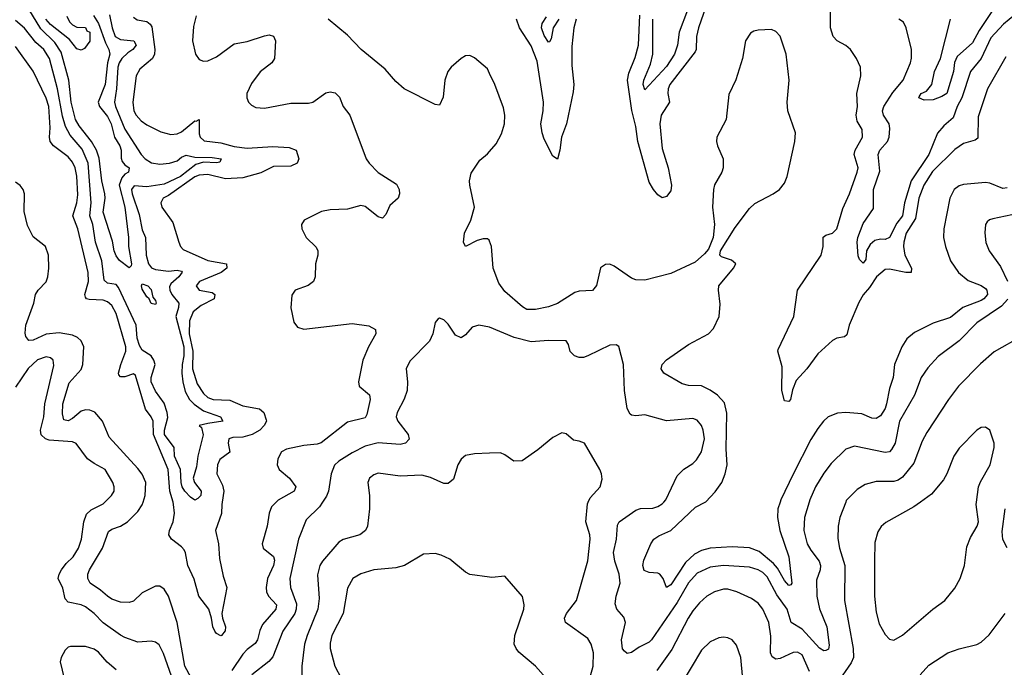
# Model space of a CAD drawing. Header units: inches. Extents: x 1245430 to 1420861, y 606325 to 671315.
# Tile 179 of 256: x 1367849 to 1372356, y 619245 to 622207. Entities that reach past the tile are written whole.
import ezdxf

# ---------------------------------------------------------------- set-up
doc = ezdxf.new("R2010")
doc.units = ezdxf.units.IN
doc.header["$MEASUREMENT"] = 0
for name, color, linetype in [('B3661', 7, 'Continuous'), ('B3662', 7, 'Continuous'), ('B3671', 7, 'Continuous'), ('B3672', 7, 'Continuous')]:
    doc.layers.add(name, color=color, linetype=linetype)

msp = doc.modelspace()

# ---------------------------------------------------------------- linework, layer by layer
at = {"layer": 'B3661', "color": 5}
for points, elevation in [([(1368543.3, 619203.3), (1368507.4, 619307.4), (1368487, 619347), (1368470, 619359.7), (1368450, 619364), (1368390, 619359.8), (1368330, 619381.4), (1368310, 619390.8), (1368230, 619448.2), (1368189, 619490), (1368150, 619520.6), (1368130, 619529.9), (1368070, 619542.2), (1368057.3, 619557.3), (1368046, 619606), (1368025.3, 619650), (1368029, 619670), (1368039.2, 619690), (1368060.9, 619719.1), (1368093.2, 619750), (1368117.2, 619790), (1368131.3, 619830), (1368142.3, 619910), (1368154.6, 619945.5), (1368175, 619965), (1368230, 619992.4), (1368237.8, 620000)], 840), ([(1368662.6, 619142.6), (1368605, 619250), (1368570.2, 619450.2), (1368530, 619569.7), (1368510, 619602.3), (1368490, 619615.3), (1368470, 619616.1), (1368410, 619585.8), (1368370, 619547.1), (1368350, 619540.2), (1368310, 619541.9), (1368270, 619555.9), (1368250, 619569.9), (1368218.1, 619598.1), (1368170.8, 619630), (1368160.2, 619650), (1368160.6, 619670), (1368168.4, 619690), (1368227.5, 619790), (1368254.5, 619865.5), (1368270, 619877), (1368310, 619889.6), (1368342.3, 619910), (1368390, 619957.4), (1368410, 619987.3), (1368413.7, 620000)], 820), ([(1368774.9, 620000), (1368773.3, 619990), (1368772.4, 619947.6), (1368745.5, 619870), (1368758.7, 619810), (1368762.8, 619742.8), (1368780.7, 619660.7), (1368797.2, 619610), (1368774.7, 619490), (1368776.4, 619470), (1368790.6, 619430), (1368789.2, 619410.8), (1368772.9, 619390), (1368770, 619387.8), (1368750, 619399.8), (1368742.6, 619410), (1368732.4, 619430), (1368726.6, 619470), (1368714.3, 619510), (1368668.4, 619570), (1368647.1, 619647.1), (1368618.9, 619710), (1368607.9, 619767.9), (1368601.3, 619781.3), (1368590, 619795.2), (1368542.9, 619830), (1368531.3, 619850), (1368534, 619870), (1368550.9, 619910), (1368556.9, 619950), (1368553.4, 619990), (1368550.6, 620000)], 780), ([(1369022.1, 620000), (1369001, 619979), (1368990.1, 619949.9), (1368982.1, 619890), (1368958, 619810), (1368962.6, 619790), (1369010, 619751.1), (1369014.6, 619734.6), (1369010.6, 619710), (1368983.3, 619650), (1368976.9, 619610), (1368979.2, 619590), (1368987.9, 619570), (1369024.3, 619530), (1369021.2, 619510), (1368960.4, 619439.6), (1368947.5, 619412.5), (1368936.9, 619370), (1368927, 619353), (1368890, 619325.8), (1368870, 619304.9), (1368820.2, 619230)], 820), ([(1369234.7, 620000), (1369220.8, 619979.2), (1369160.6, 619919.4), (1369124.8, 619830), (1369084.7, 619650), (1369089, 619610), (1369115.5, 619535.5), (1369114.3, 619510), (1369107.6, 619490), (1369053.6, 619410), (1369007.8, 619292.2), (1368989.2, 619270.8), (1368911.1, 619210)], 840), ([(1369450.3, 620000), (1369450.3, 619970), (1369441.5, 619890), (1369431.7, 619870), (1369406.4, 619850), (1369330, 619829), (1369310, 619817.4), (1369234.3, 619730), (1369223.2, 619710), (1369212.5, 619667.5), (1369219.3, 619559.3), (1369214.1, 619510), (1369164.4, 619390), (1369153, 619350), (1369139.8, 619250), (1369139.7, 619210)], 860), ([(1370000, 619656.7), (1369910, 619669.4), (1369890, 619679.3), (1369818.5, 619738.5), (1369778.2, 619758.2), (1369750, 619765.4), (1369697.8, 619762.2), (1369610, 619709.7), (1369570, 619699.7), (1369470, 619689.8), (1369410, 619672.1), (1369373.4, 619650), (1369350, 619606), (1369329.4, 619490), (1369278, 619390), (1369270, 619355.3), (1369270.2, 619330), (1369291.5, 619250), (1369350, 619139.5)], 880), ([(1368290, 619233.4), (1368248.6, 619268.6), (1368210, 619313.2), (1368190, 619327.2), (1368150, 619339.3), (1368080.9, 619339.1), (1368070, 619336), (1368057.3, 619322.7), (1368038.8, 619290), (1368034, 619270), (1368052.6, 619192.6)], 860)]:
    msp.add_lwpolyline(points, dxfattribs=dict(at, elevation=elevation))
at = {"layer": 'B3662', "color": 5}
for points, elevation in [([(1368186.9, 622226.9), (1368209.4, 622189.4), (1368241.2, 622101.2), (1368257.2, 622070), (1368261.2, 622050), (1368250.7, 622010), (1368240.2, 621910), (1368208.5, 621830), (1368213.3, 621810), (1368250, 621764.6), (1368266.9, 621730), (1368282.6, 621670), (1368306.7, 621630), (1368313.1, 621610), (1368313, 621573), (1368318.3, 621558.3), (1368330, 621543.5), (1368349.2, 621530), (1368346.5, 621510), (1368330, 621501.1), (1368315.9, 621484.1), (1368304.2, 621450), (1368330.1, 621349.9), (1368346.3, 621210), (1368346.6, 621170), (1368360.7, 621090), (1368359.3, 621080.7), (1368350, 621071.3), (1368305.2, 621105.2), (1368290, 621127), (1368281.8, 621150), (1368273.4, 621193.4), (1368230, 621327.3), (1368239.7, 621390), (1368238.8, 621410), (1368224.9, 621470), (1368212.9, 621572.9), (1368199.8, 621610), (1368177.9, 621650), (1368120.8, 621720.8), (1368104.1, 621750), (1368083.8, 621830), (1368073.9, 621930), (1368038, 622058), (1368010, 622102.3), (1367945.6, 622165.6), (1367890, 622255.8)], 740), ([(1368259, 622230), (1368271.6, 622170), (1368286, 622130), (1368310, 622116.9), (1368370.4, 622110.4), (1368381.2, 622090), (1368366, 622070), (1368343.9, 622056.1), (1368316.7, 622030), (1368303.9, 622010), (1368297.8, 621990), (1368291.9, 621890), (1368282.9, 621830), (1368286.8, 621810), (1368330, 621706.3), (1368403.9, 621590), (1368422.5, 621570), (1368452.4, 621552.4), (1368490, 621545.9), (1368535.1, 621550), (1368570, 621562.1), (1368590, 621578.8), (1368610, 621587.3), (1368650, 621577.4), (1368730, 621576.4), (1368770.4, 621570), (1368764.9, 621555.1), (1368750, 621551.6), (1368690, 621555.1), (1368655.3, 621544.7), (1368585.2, 621490), (1368510, 621455.1), (1368430, 621442), (1368373.3, 621446.7), (1368360.3, 621430), (1368363, 621410), (1368396.2, 621316.2), (1368410, 621245.7), (1368424.3, 621210), (1368427.1, 621130), (1368438.3, 621090), (1368451.5, 621071.5), (1368470, 621063.6), (1368530, 621057.3), (1368570, 621060.8), (1368590, 621057.3), (1368592.7, 621052.7), (1368576.8, 621030), (1368541, 620999), (1368535.1, 620984.9), (1368535.9, 620970), (1368545.5, 620950), (1368576.6, 620910), (1368576, 620890), (1368563.8, 620850), (1368599.6, 620710), (1368600.6, 620670), (1368591.8, 620630), (1368590.3, 620590.3), (1368594.8, 620550), (1368606.7, 620506.7), (1368626, 620470), (1368647.5, 620447.5), (1368690, 620418.2), (1368767.8, 620390), (1368778.7, 620370), (1368710, 620360.5), (1368670.8, 620350), (1368681.3, 620341.3), (1368687.8, 620307.8), (1368664.2, 620210), (1368658, 620162), (1368643, 620110), (1368649.5, 620089.5), (1368679.6, 620050), (1368678.5, 620030), (1368664, 620016), (1368650, 620009.1), (1368630, 620022.6), (1368603.9, 620050), (1368593, 620070), (1368587.6, 620090), (1368584.7, 620150), (1368557.9, 620210), (1368556.3, 620250), (1368512.1, 620310), (1368511.1, 620330), (1368526.5, 620386.5), (1368523.6, 620410), (1368510, 620453.5), (1368470, 620507), (1368451.2, 620550), (1368450.3, 620570), (1368468.6, 620630), (1368463.4, 620650), (1368449.9, 620670), (1368410, 620695.6), (1368396.7, 620716.7), (1368386.1, 620750), (1368381.4, 620810), (1368301.2, 620981.2), (1368290, 620995.2), (1368250, 621002.2), (1368235.2, 621015.2), (1368224, 621104), (1368196.2, 621190), (1368182.7, 621270), (1368170.3, 621310), (1368175.5, 621370), (1368162.3, 621550), (1368134.4, 621614.4), (1368079, 621679), (1368058.5, 621718.5), (1368045.1, 621765.1), (1368021.5, 621890), (1367984.8, 622030), (1367958.5, 622070), (1367923.1, 622103.1), (1367870, 622168.2), (1367830, 622203.6)], 760), ([(1368063.6, 622223.6), (1368076.5, 622196.5), (1368090, 622183.1), (1368110, 622173.1), (1368150, 622171.2), (1368156.5, 622156.5), (1368170.1, 622150), (1368170, 622108.7), (1368144.9, 622075.1), (1368130, 622068), (1368110, 622074.3), (1368076.9, 622116.9), (1367990, 622184.7), (1367968.4, 622210)], 720), ([(1368370, 622219.1), (1368386.7, 622206.7), (1368430, 622198.3), (1368446.3, 622186.3), (1368453.9, 622173.9), (1368467.9, 622070), (1368465.9, 622050), (1368456.1, 622030), (1368399.1, 621980.9), (1368381.9, 621950), (1368366, 621830), (1368370.8, 621790.8), (1368381.1, 621770), (1368404.1, 621744.1), (1368430, 621725.7), (1368494.8, 621694.8), (1368541.2, 621681.2), (1368570, 621684.6), (1368590, 621694.6), (1368650, 621744.8), (1368656.6, 621743.4), (1368670, 621750.2), (1368670, 621685.5), (1368674.6, 621670), (1368693.1, 621653.1), (1368770, 621643.3), (1368830, 621627.3), (1368890, 621618.9), (1369006.8, 621626.8), (1369081.7, 621621.7), (1369114.4, 621610), (1369126.4, 621570), (1369119, 621550), (1369090, 621536.7), (1369010, 621536.2), (1368952.9, 621507.1), (1368870, 621484.2), (1368790, 621479.4), (1368710, 621499), (1368670, 621496), (1368650, 621488.2), (1368530, 621402.7), (1368506, 621390), (1368494.7, 621370), (1368499.2, 621350), (1368550, 621279.5), (1368577.3, 621190), (1368585.3, 621170), (1368596.5, 621156.5), (1368710, 621104.8), (1368795.5, 621090), (1368796.5, 621070), (1368770.3, 621050), (1368671.8, 621010), (1368655.8, 620990), (1368670, 620969), (1368730, 620959.4), (1368741.6, 620950), (1368739, 620930), (1368679.9, 620900.1), (1368643.3, 620870), (1368626.5, 620830), (1368624.4, 620770), (1368641.5, 620690), (1368639.2, 620610), (1368661.3, 620541.3), (1368690, 620496.4), (1368710, 620478.8), (1368734, 620470), (1368810, 620466.2), (1368870, 620441.2), (1368946.4, 620426.4), (1368966, 620410), (1368977.2, 620377.2), (1368978, 620370), (1368968.1, 620350), (1368948.2, 620330), (1368913.4, 620310), (1368870, 620296.9), (1368824.9, 620295.1), (1368806.7, 620290), (1368802.9, 620270), (1368810.6, 620229.4), (1368765.4, 620194.6), (1368753.6, 620170), (1368750.5, 620130), (1368777, 620077), (1368783, 620050), (1368774.9, 620000)], 780), ([(1368656, 622224), (1368643.7, 622176.3), (1368640.4, 622110), (1368652.8, 622050), (1368670, 622024.9), (1368690, 622017.5), (1368710, 622019.4), (1368750, 622036.6), (1368830, 622096.6), (1368890, 622107.7), (1368970, 622133.9), (1368990, 622137.3), (1369010, 622131.2), (1369019.8, 622110), (1369015.8, 622030), (1369002.8, 622010), (1368950, 621967.8), (1368910, 621915.6), (1368888.9, 621870), (1368888.7, 621850), (1368896.2, 621830), (1368910, 621816.2), (1368930, 621805.9), (1368970, 621802.5), (1369090, 621824.8), (1369170, 621825.2), (1369190, 621830.2), (1369250, 621872.6), (1369270, 621877.4), (1369293.1, 621873.1), (1369313.3, 621853.3), (1369329.4, 621810), (1369360.6, 621770), (1369434.4, 621570), (1369448.1, 621550), (1369490, 621508.1), (1369573.9, 621453.9), (1369585.2, 621430), (1369586.9, 621410), (1369581.7, 621390), (1369543.1, 621356.9), (1369524.3, 621315.7), (1369510, 621299.8), (1369490, 621305), (1369430, 621352.5), (1369410, 621357.1), (1369350, 621340.2), (1369270, 621337.3), (1369230, 621329.7), (1369150.5, 621290), (1369138.7, 621270), (1369140.3, 621250), (1369159.6, 621210), (1369206.5, 621166.5), (1369213.2, 621150), (1369213, 621130), (1369203.2, 621090), (1369201.5, 621030), (1369192.9, 621010), (1369169.4, 620990.6), (1369110, 620969.7), (1369093.9, 620946.1), (1369089.6, 620889.6), (1369103.4, 620823.4), (1369120.5, 620800.5), (1369150, 620791.9), (1369370, 620817.4), (1369447, 620807), (1369478, 620790), (1369479.7, 620770), (1369445.8, 620710), (1369420.2, 620650), (1369400.2, 620550), (1369402.6, 620530), (1369450, 620490.3), (1369452.6, 620470), (1369438.5, 620401.5), (1369430, 620385.3), (1369350, 620365.8), (1369228.1, 620271.9), (1369210, 620265.4), (1369150, 620259.9), (1369070, 620242.9), (1369046.4, 620230), (1369030, 620198.4), (1369026.7, 620170), (1369036.2, 620150), (1369083.2, 620110), (1369112.9, 620070), (1369104.7, 620050), (1369031.1, 620008.9), (1369022.1, 620000)], 820), ([(1370000, 621961.1), (1369990, 621982), (1369930, 622033), (1369910, 622043.5), (1369890, 622041), (1369870, 622029.7), (1369823.6, 621990), (1369809.2, 621970), (1369795.5, 621930), (1369786.9, 621853.1), (1369770, 621815.3), (1369750, 621819.3), (1369608.7, 621890), (1369570, 621924), (1369521.1, 621981.1), (1369411.4, 622071.4), (1369350, 622136.4), (1369260.5, 622210)], 820), ([(1368550.6, 620000), (1368536.4, 620050), (1368528.6, 620150), (1368460.6, 620310), (1368459.2, 620370), (1368450.8, 620390), (1368425, 620425), (1368379, 620579), (1368370, 620587.7), (1368330, 620572.7), (1368312.9, 620572.9), (1368310, 620573.8), (1368302.9, 620582.9), (1368300.7, 620590), (1368312, 620630), (1368333.9, 620690), (1368334, 620710), (1368290, 620862.5), (1368270, 620899.3), (1368250, 620916.6), (1368230, 620923.8), (1368166.6, 620926.6), (1368154.7, 620930), (1368150, 620937), (1368147.4, 620950), (1368163.1, 621010), (1368161.9, 621050), (1368114.6, 621250), (1368092.3, 621310), (1368110.2, 621369.8), (1368114.8, 621405.2), (1368110.5, 621490.5), (1368102.2, 621530), (1368090, 621555.2), (1368070, 621579.9), (1368003.4, 621630), (1367988.5, 621650), (1367984.7, 621670), (1367987.8, 621712.2), (1367982.4, 621810), (1367970, 621847.3), (1367910, 621972), (1367830, 622084.2)], 780), ([(1370000, 621193.2), (1369998.1, 621198.1), (1369990, 621204.8), (1369970, 621205), (1369943.2, 621196.8), (1369890, 621169.6), (1369879.7, 621190), (1369884.8, 621230), (1369913.7, 621290), (1369930.9, 621350), (1369909.6, 621450), (1369907.8, 621470), (1369915.2, 621504.8), (1369955.6, 621564.4), (1369990, 621593), (1370000, 621604.6)], 820), ([(1368413.7, 620000), (1368422.6, 620030), (1368426.1, 620090), (1368410, 620128.1), (1368390, 620153.8), (1368258, 620298), (1368227.7, 620370), (1368192.1, 620412.1), (1368170, 620421.4), (1368150, 620422.4), (1368130, 620415.8), (1368090, 620382.8), (1368070, 620372.2), (1368050, 620376.9), (1368044.6, 620404.6), (1368046.8, 620450), (1368074.6, 620545.4), (1368130, 620606.7), (1368138.2, 620630), (1368142.3, 620710), (1368130, 620738.2), (1368113.3, 620753.3), (1368090, 620764.4), (1368030, 620775.2), (1367970, 620768.6), (1367910, 620741.3), (1367890, 620740.2), (1367877.3, 620757.3), (1367873.6, 620773.6), (1367877.4, 620810), (1367913.5, 620910), (1367920.7, 620950), (1367932.5, 620970), (1367970, 621007.6), (1367977.9, 621030), (1367982.1, 621070), (1367979.7, 621130), (1367966.4, 621170), (1367910, 621214.4), (1367885, 621265), (1367869, 621330), (1367870.5, 621410), (1367863.7, 621430), (1367850, 621448.6), (1367830, 621464.2)], 820), ([(1370000.1, 620800.1), (1369950, 620809.7), (1369919.6, 620800.4), (1369890, 620765.6), (1369870, 620751.6), (1369844.2, 620764.2), (1369810, 620813.6), (1369790, 620834), (1369770, 620842), (1369762.6, 620837.4), (1369750, 620822), (1369739.6, 620770), (1369724.2, 620735.8), (1369634.5, 620645.5), (1369617.4, 620610), (1369624.5, 620550), (1369622.3, 620510), (1369608.3, 620471.7), (1369576.2, 620410), (1369572.4, 620390), (1369579.7, 620370), (1369627.1, 620310), (1369631.7, 620288.3), (1369614.4, 620270), (1369590, 620264.1), (1369490, 620270.9), (1369430, 620256.5), (1369370, 620226), (1369310, 620187.7), (1369290.5, 620169.5), (1369274, 620130), (1369262, 620050), (1369252.8, 620027.2), (1369234.7, 620000)], 840), ([(1368237.8, 620000), (1368268.7, 620030), (1368280.3, 620050), (1368281.8, 620070), (1368274.6, 620090), (1368240.4, 620150), (1368190, 620176.2), (1368158.8, 620198.9), (1368107.7, 620267.7), (1368090, 620276.3), (1367984.1, 620284.1), (1367966.2, 620290), (1367947.4, 620307.4), (1367943.7, 620330), (1367959, 620390), (1367962.9, 620450), (1368005.4, 620625.4), (1368001.4, 620650), (1367990, 620660.3), (1367970, 620664.5), (1367930, 620650.5), (1367888.1, 620611.9), (1367830, 620525.8)], 840), ([(1370000, 620223.8), (1369930, 620220.7), (1369890, 620212.7), (1369870, 620197.2), (1369854.9, 620170), (1369834.4, 620105.6), (1369810, 620084.7), (1369790, 620085.4), (1369730, 620112.8), (1369690, 620122.8), (1369590, 620119.3), (1369490, 620132.5), (1369470, 620125.4), (1369450.4, 620110), (1369442.6, 620090), (1369450.3, 620030), (1369450.3, 620000)], 860)]:
    msp.add_lwpolyline(points, dxfattribs=dict(at, elevation=elevation))
at = {"layer": 'B3662', "color": 5, "elevation": 740}
msp.add_lwpolyline([(1368470, 620904), (1368450, 620909.2), (1368441.2, 620930), (1368430, 620939.3), (1368410, 620974), (1368405.7, 620990), (1368410, 620998), (1368434.9, 620990), (1368450, 620972.2), (1368458, 620938), (1368470, 620922), (1368473.4, 620910)], close=True, dxfattribs=at)
at = {"layer": 'B3671', "color": 5}
for points, elevation in [([(1370429.9, 619089.9), (1370473.3, 619250), (1370474.8, 619310), (1370464.1, 619350), (1370450, 619376.4), (1370346.6, 619450), (1370342.5, 619470), (1370352.3, 619490), (1370398.2, 619550), (1370450, 619731), (1370459.8, 619830), (1370458, 619850), (1370439.8, 619910), (1370447.3, 619992.7), (1370451, 620000)], 860), ([(1371463.5, 620000), (1371442, 619930), (1371437.8, 619870), (1371453.1, 619810), (1371470, 619780.2), (1371508.8, 619730), (1371514.8, 619710), (1371513, 619690), (1371496.6, 619643.4), (1371497.2, 619570), (1371510, 619511.7), (1371543.3, 619430), (1371554.2, 619345.8), (1371552, 619328), (1371539, 619321), (1371530, 619319.2), (1371510, 619331.7), (1371430, 619419.1), (1371380.7, 619450), (1371362.4, 619510), (1371315.4, 619575.4), (1371270, 619658), (1371250, 619678), (1371230, 619689.9), (1371190, 619702.5), (1371070, 619710.8), (1371010, 619702.4), (1370950, 619675.6), (1370910, 619631.6), (1370858.4, 619541.6), (1370740.5, 619370), (1370730, 619359.1), (1370683.9, 619336.1), (1370650, 619312.5), (1370630, 619307.8), (1370617.6, 619317.6), (1370608.9, 619328.9), (1370603.2, 619370), (1370621.6, 619450), (1370613.6, 619473.6), (1370582.6, 619510), (1370575.2, 619535.2), (1370578.8, 619570), (1370596.8, 619630), (1370592.3, 619670), (1370573.1, 619730), (1370567.4, 619770), (1370581.2, 619830), (1370584.9, 619895.1), (1370592.4, 619910), (1370670, 619962.6), (1370690, 619971), (1370746.9, 619973.1), (1370770, 619979.6), (1370790, 619991.7), (1370797.7, 620000)], 840), ([(1371330.3, 620000), (1371319.8, 619970), (1371318.1, 619930), (1371328.3, 619870), (1371370.1, 619749.9), (1371383.1, 619630), (1371379, 619621), (1371370, 619618), (1371350, 619641.4), (1371318.1, 619698.1), (1371299.6, 619719.6), (1371233.6, 619773.6), (1371190, 619791.1), (1371110, 619795.5), (1371010, 619789.1), (1370970, 619778.4), (1370937.4, 619762.6), (1370896.1, 619723.9), (1370830, 619621), (1370810, 619609.6), (1370794.7, 619650), (1370778.7, 619670), (1370770, 619675.3), (1370730, 619678.5), (1370707.7, 619687.7), (1370701, 619710), (1370705.3, 619734.7), (1370738.5, 619810), (1370751.8, 619830), (1370774.8, 619845.2), (1370830, 619869.6), (1370943.1, 619976.9), (1370986.3, 620000)], 820), ([(1371629.9, 620000), (1371603, 619930), (1371595.1, 619890), (1371593.5, 619833.5), (1371601.1, 619790), (1371625.7, 619710), (1371624, 619550), (1371663.8, 619330), (1371665.6, 619290), (1371655.2, 619264.8), (1371589.4, 619170)], 860), ([(1371971.8, 620000), (1371941.4, 619978.6), (1371813.4, 619906.6), (1371792, 619888), (1371776.4, 619863.6), (1371764.1, 619815.9), (1371761.3, 619730), (1371761.7, 619570), (1371770, 619496), (1371783.8, 619443.8), (1371810, 619394.4), (1371830, 619373.7), (1371850, 619369.1), (1371890, 619391.3), (1372029.7, 619510), (1372084.2, 619550), (1372130, 619606.7), (1372153.6, 619650), (1372173.6, 619710), (1372184.2, 619795.8), (1372201.2, 619838.8), (1372231.9, 619890), (1372237.3, 619910), (1372227.1, 619990), (1372228.5, 620000)], 880), ([(1372370, 619791.6), (1372349.2, 619829.2), (1372345.6, 619865.6), (1372359.9, 619970)], 860), ([(1370257, 619197), (1370210, 619249.7), (1370133.9, 619313.9), (1370120.9, 619330), (1370112.5, 619350), (1370114.8, 619390), (1370156.3, 619510), (1370158.7, 619530), (1370150, 619568.7), (1370070, 619662), (1370010, 619655.3), (1370000, 619656.7)], 880), ([(1371464.7, 619224.7), (1371430, 619302.2), (1371410, 619313), (1371390, 619312.2), (1371330, 619285.4), (1371310, 619282.4), (1371292.7, 619292.7), (1371286.5, 619310), (1371287.5, 619387.5), (1371278.4, 619450), (1371251.2, 619510), (1371230, 619537.8), (1371199.5, 619559.5), (1371131.5, 619590), (1371090, 619601.7), (1371070, 619601.9), (1371030, 619590.5), (1370995, 619570), (1370961, 619539), (1370930, 619502.2), (1370908.9, 619470), (1370834.8, 619325.2), (1370765.7, 619230)], 860), ([(1371970.5, 619209.5), (1372010, 619253.8), (1372098, 619310), (1372150, 619328.8), (1372230, 619348.8), (1372250, 619359.5), (1372287.1, 619392.9), (1372360.5, 619490)], 860), ([(1371159.3, 619190), (1371149.8, 619289.8), (1371130, 619346), (1371110, 619369.5), (1371090, 619379.6), (1371070, 619382.4), (1371050, 619378.7), (1371010, 619360.5), (1370970, 619323), (1370875.2, 619164.8)], 880)]:
    msp.add_lwpolyline(points, dxfattribs=dict(at, elevation=elevation))
at = {"layer": 'B3672', "color": 5}
for points, elevation in [([(1372330.1, 622290), (1372241.7, 622158.3), (1372210, 622101.8), (1372141, 622039), (1372128.7, 622011.3), (1372123.9, 621970), (1372093, 621870), (1372070, 621855.5), (1372030, 621839.8), (1371990, 621839.2), (1371965.2, 621850), (1371966.3, 621853.7), (1371976, 621870), (1371999.4, 621880.6), (1372025, 621910), (1372037.3, 621970), (1372064.1, 622030), (1372109.8, 622209.8)], 740), ([(1370990, 622265.4), (1370956.4, 622170), (1370947.5, 622130), (1370945.7, 622070), (1370940.7, 622059.3), (1370824.5, 621910), (1370817.1, 621890), (1370816.4, 621870), (1370823.9, 621830), (1370785.8, 621770), (1370779.1, 621730), (1370790, 621617.1), (1370817, 621530), (1370832.9, 621450), (1370830, 621424.8), (1370810, 621398.2), (1370790, 621392.8), (1370770, 621406.6), (1370749.6, 621429.6), (1370730, 621464.5), (1370677.7, 621650), (1370670, 621718.9), (1370651.7, 621791.7), (1370631.3, 621930), (1370637.7, 621962.3), (1370665.6, 622034.4), (1370681.3, 622090), (1370687.1, 622227.1)], 780), ([(1370905.3, 622250), (1370868, 622150), (1370859.7, 622090), (1370845.9, 622050), (1370810, 621992.7), (1370710, 621886.3), (1370702.6, 621910), (1370705.3, 621930), (1370737, 622003), (1370746.8, 622050), (1370747.8, 622210)], 760), ([(1372362.5, 622037.5), (1372278.8, 621890), (1372237.1, 621762.9), (1372234.6, 621665.4), (1372223.4, 621656.6), (1372170, 621640.2), (1372130, 621613.1), (1372027.7, 621512.3), (1371987, 621450), (1371964.6, 621390), (1371950, 621298), (1371907.3, 621230), (1371896.2, 621190), (1371894.2, 621170), (1371900.9, 621130), (1371931.9, 621070), (1371930.3, 621050), (1371906, 621050), (1371830, 621065.7), (1371810, 621064.2), (1371770.9, 621030), (1371738.7, 620981.3), (1371710, 620948.1), (1371690, 620914), (1371646.1, 620810), (1371635.2, 620764.8), (1371624.1, 620755.9), (1371590, 620750.4), (1371570, 620738.8), (1371502.1, 620677.9), (1371451.7, 620610), (1371403.7, 620556.3), (1371386.3, 620513.7), (1371377.2, 620470), (1371370, 620459.8), (1371350, 620464), (1371338.4, 620510), (1371339.3, 620619.3), (1371318.9, 620690), (1371321.3, 620698.7), (1371392.9, 620850), (1371409.9, 620970), (1371517.6, 621130), (1371527.3, 621170), (1371527.3, 621212.7), (1371538.7, 621221.3), (1371570, 621231.1), (1371590, 621250.4), (1371616.2, 621343.8), (1371648.2, 621410), (1371683.2, 621510), (1371686.6, 621530), (1371668.5, 621590), (1371674, 621610), (1371707.5, 621670), (1371705.1, 621705.1), (1371682.4, 621742.4), (1371677.9, 621770), (1371683.9, 621810), (1371680.3, 621870), (1371699.8, 621950), (1371698, 621990), (1371679.8, 622030), (1371652.2, 622070), (1371630, 622088.5), (1371590.6, 622110.6), (1371573.3, 622130), (1371560.8, 622170), (1371560.4, 622270)], 780), ([(1372430, 622251.2), (1372352.8, 622187.2), (1372295.2, 622124.8), (1372250.6, 622030), (1372202, 621970), (1372161.1, 621850), (1372140.5, 621810), (1372121.6, 621758.4), (1372078.8, 621721.2), (1372050, 621687.8), (1372011, 621590), (1371930.4, 621470), (1371898.9, 621370), (1371890.1, 621310), (1371863.5, 621276.5), (1371830, 621211.3), (1371810, 621201.4), (1371790, 621202.3), (1371763.6, 621196.4), (1371742, 621178), (1371726, 621150), (1371721.6, 621110), (1371710, 621092.7), (1371692.7, 621110), (1371687.3, 621127.3), (1371683.1, 621190), (1371686, 621210), (1371710, 621275.3), (1371757.2, 621342.8), (1371757.6, 621430), (1371786.3, 621513.7), (1371779.4, 621590), (1371785.9, 621610), (1371820.8, 621650), (1371829.6, 621670.4), (1371831.8, 621710), (1371828.3, 621730), (1371803.4, 621770), (1371798.1, 621790), (1371805.1, 621810), (1371845.5, 621874.5), (1371893.7, 621930), (1371926.5, 622010), (1371931.5, 622031.5), (1371930.7, 622070.7), (1371907.1, 622170), (1371895.3, 622195.3), (1371872.7, 622210)], 760), ([(1370396.4, 622210), (1370385.9, 622170), (1370376.1, 622083.9), (1370377, 621997), (1370384.9, 621910), (1370382.9, 621877.1), (1370352.5, 621730), (1370328.4, 621670), (1370321.7, 621610), (1370310, 621569.2), (1370290, 621582.9), (1370250, 621659.8), (1370239.7, 621690), (1370234.2, 621730), (1370244.6, 621790), (1370246.1, 621830), (1370217.7, 622017.7), (1370190, 622087.9), (1370136.1, 622170), (1370122.6, 622210)], 780), ([(1370317, 622210), (1370290.1, 622170), (1370281.2, 622118.8), (1370273.9, 622106.1), (1370270, 622104.8), (1370250, 622135.1), (1370237.2, 622170), (1370240.3, 622190), (1370260.2, 622219.8)], 760), ([(1370986.3, 620000), (1370990, 620002), (1371033, 620047), (1371062.3, 620090), (1371079, 620130), (1371087.3, 620170), (1371082.4, 620242.4), (1371086.4, 620406.4), (1371074.5, 620454.5), (1371043.5, 620490), (1371010, 620512.3), (1370970, 620531.4), (1370910, 620533.2), (1370882, 620542), (1370798, 620590), (1370785.8, 620610), (1370789.8, 620629.8), (1370809, 620651), (1370910, 620720.6), (1371001.6, 620770), (1371025.3, 620794.7), (1371050.9, 620850), (1371054.7, 620905.3), (1371047.1, 620970), (1371049.8, 620990), (1371116.9, 621070), (1371126.6, 621090), (1371107.7, 621107.7), (1371062, 621122), (1371053.2, 621130), (1371057, 621150), (1371123.3, 621256.7), (1371190, 621343.6), (1371213.9, 621366.1), (1371298.7, 621410), (1371327.3, 621430), (1371350, 621458.6), (1371362.8, 621490), (1371396.7, 621650), (1371399.6, 621690), (1371364.6, 621790), (1371362.2, 621830), (1371371.6, 621930), (1371357, 622050), (1371330, 622131.5), (1371310, 622153.5), (1371290, 622161.5), (1371230, 622158.5), (1371210, 622155.1), (1371194.4, 622145.6), (1371171.4, 622110), (1371158, 622030), (1371127.6, 621932.4), (1371094.7, 621865.3), (1371082.5, 621750), (1371039.8, 621670), (1371038.3, 621650), (1371043, 621630), (1371068.7, 621570), (1371069.5, 621530), (1371063.2, 621510), (1371030, 621451.1), (1371024.6, 621430), (1371020.4, 621350), (1371029.2, 621270), (1371023.6, 621210), (1371002, 621158), (1370984.1, 621135.9), (1370941.5, 621098.5), (1370830, 621046.3), (1370710, 621016), (1370670, 621017.7), (1370650, 621024.5), (1370570, 621079.1), (1370550, 621088), (1370530, 621087.8), (1370508.2, 621071.8), (1370488.5, 620991.5), (1370471.2, 620968.8), (1370410, 620964.9), (1370390, 620959.3), (1370310, 620909.1), (1370270, 620893.2), (1370210, 620881.2), (1370170, 620881.7), (1370150, 620894.2), (1370070, 620964), (1370042.1, 621002.1), (1370015.5, 621070), (1370009.1, 621169.1), (1370000, 621193.2)], 820), ([(1370000, 621604.6), (1370030, 621639.3), (1370054.7, 621685.3), (1370067.3, 621730), (1370069.8, 621769.8), (1370063.1, 621803.1), (1370024.4, 621910), (1370000, 621961.1)], 820), ([(1372370, 621437.2), (1372350, 621435.5), (1372290, 621458.8), (1372270, 621461.6), (1372170, 621453.3), (1372150, 621446.5), (1372126.7, 621430), (1372106.2, 621390), (1372079.4, 621250), (1372077.5, 621210), (1372086.3, 621170), (1372110, 621103.6), (1372146.2, 621050), (1372190, 621014.1), (1372250, 620990.6), (1372270, 620977.4), (1372276.8, 620970), (1372278.8, 620950), (1372262.1, 620930), (1372250, 620922.8), (1372166.3, 620890), (1372110, 620844.2), (1372030, 620818.9), (1371944.5, 620775.5), (1371910, 620746.8), (1371886.4, 620710), (1371853.1, 620630), (1371847, 620570), (1371830, 620520.5), (1371816.2, 620450), (1371810, 620428.8), (1371790, 620395.6), (1371770, 620382.5), (1371750, 620383.7), (1371704.3, 620404.3), (1371630, 620410.5), (1371592.6, 620407.4), (1371550, 620389.8), (1371528.9, 620371.1), (1371502.4, 620337.6), (1371470, 620286.6), (1371390, 620128.6), (1371333.8, 620010), (1371330.3, 620000)], 820), ([(1372390, 621313.6), (1372304.2, 621295.8), (1372288.9, 621291.1), (1372278.3, 621281.7), (1372270.4, 621269.6), (1372267.4, 621232.6), (1372272.2, 621187.8), (1372286.3, 621150), (1372338.3, 621078.3), (1372370.7, 621010.7)], 840), ([(1372371.7, 620928.3), (1372343, 620897), (1372230, 620819.8), (1372150, 620738.5), (1372053.8, 620666.2), (1372005.7, 620614.3), (1371975, 620570), (1371944.4, 620490), (1371877, 620370), (1371856.4, 620270), (1371839.8, 620240.2), (1371830, 620230.7), (1371810, 620227.5), (1371670, 620256.1), (1371630, 620243.1), (1371563.7, 620176.3), (1371530, 620133.3), (1371492.4, 620070), (1371466.6, 620010), (1371463.5, 620000)], 840), ([(1370797.7, 620000), (1370807.1, 620010), (1370859.2, 620120.8), (1370888.4, 620151.6), (1370930, 620177.4), (1370946.8, 620193.2), (1370969.3, 620230.7), (1370984.3, 620290), (1370978, 620330), (1370969.9, 620349.9), (1370950, 620375.5), (1370930, 620382.6), (1370810, 620371.6), (1370710, 620399.7), (1370670, 620394.3), (1370650, 620397.6), (1370643.1, 620403.1), (1370628.9, 620428.9), (1370616.8, 620510), (1370613.1, 620630), (1370591.3, 620711.3), (1370579.3, 620719.3), (1370550, 620717.7), (1370450, 620669.8), (1370430, 620662.4), (1370410, 620662), (1370388.9, 620668.9), (1370368.7, 620688.7), (1370361.7, 620721.7), (1370350, 620738.4), (1370270, 620739.8), (1370190, 620733.7), (1370112.8, 620752.8), (1370000.1, 620800.1)], 840), ([(1372439.4, 620760.6), (1372310, 620687), (1372247.4, 620632.6), (1372146.2, 620530), (1372100.2, 620470), (1372001.2, 620318.8), (1371980.6, 620279.4), (1371942.2, 620177.8), (1371890, 620114.2), (1371870, 620100.6), (1371850, 620094.3), (1371770, 620094), (1371719.8, 620080.2), (1371681.9, 620058.1), (1371632.7, 620007.3), (1371629.9, 620000)], 860), ([(1372228.5, 620000), (1372238, 620070), (1372246.5, 620093.5), (1372291.9, 620170), (1372309.5, 620250), (1372309.4, 620270), (1372290, 620328.7), (1372270, 620342.7), (1372250, 620340.9), (1372230, 620329.3), (1372150, 620247.3), (1372124.9, 620210), (1372092.8, 620130), (1372077.2, 620102.8), (1372023.6, 620036.4), (1371971.8, 620000)], 880), ([(1370451, 620000), (1370460.9, 620019.1), (1370506, 620070), (1370514.9, 620105.1), (1370512.4, 620130), (1370504.4, 620150), (1370433.6, 620270), (1370410, 620279.6), (1370383.3, 620283.3), (1370350, 620312.3), (1370330, 620317), (1370290, 620296.2), (1370220.9, 620239.1), (1370149.6, 620189.6), (1370110, 620187.3), (1370070, 620217.2), (1370050, 620226), (1370000, 620223.8)], 860)]:
    msp.add_lwpolyline(points, dxfattribs=dict(at, elevation=elevation))

doc.saveas('drawing.dxf')
